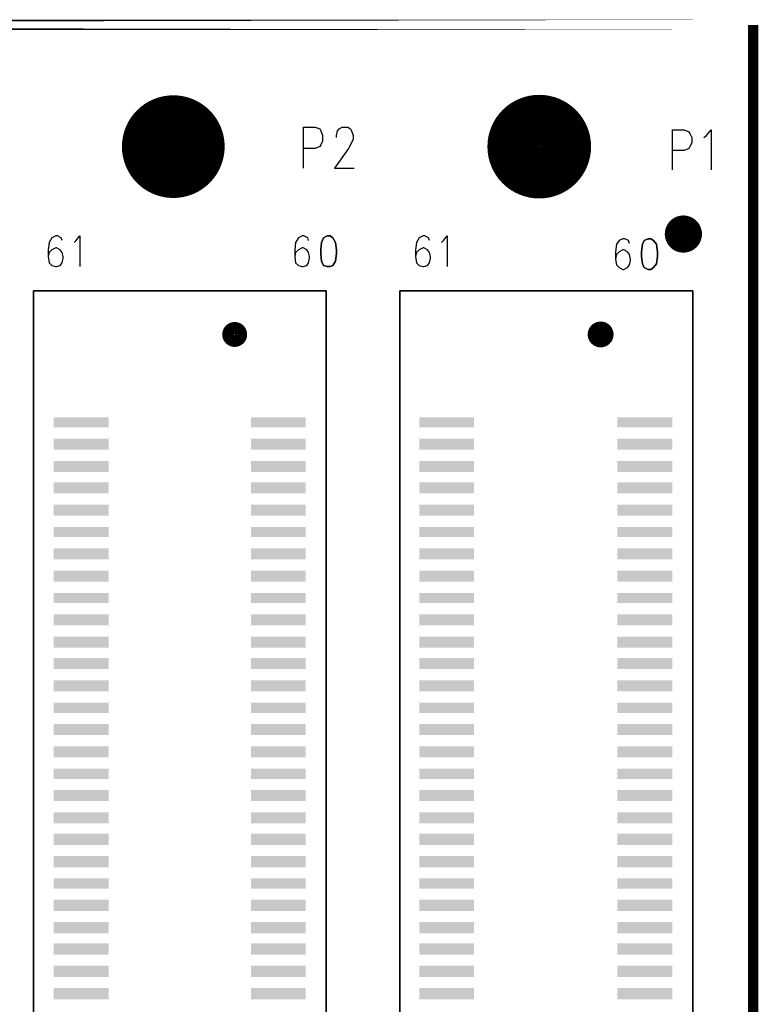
# Model space of a CAD drawing. Extents: x 12 to 27.9, y 10.8 to 21.2.
# Tile 30 of 32: x 21.864 to 22.659, y 17.04 to 18.099. Entities that reach past the tile are written whole.
import ezdxf

# ---------------------------------------------------------------- set-up
doc = ezdxf.new("R2010")
doc.units = 0
doc.layers.add('ASSYDWGBOT_pho', color=1, linetype='CONTINUOUS')

msp = doc.modelspace()

# ---------------------------------------------------------------- linework, layer by layer
at = {"layer": 'ASSYDWGBOT_pho', "const_width": 0.0111}
for points in [[(22.653, 18.093), (17.753, 18.093)], [(22.653, 14.093), (22.653, 18.093)]]:
    msp.add_lwpolyline(points, close=True, dxfattribs=at)
at = {"layer": 'ASSYDWGBOT_pho'}
for points, const_width in [([(22.002, 17.962, 1), (22.057, 17.962, 1), (22.002, 17.962)], 0.0555), ([(22.395, 17.962, 1), (22.451, 17.962, 1), (22.395, 17.962)], 0.0555), ([(22.568, 17.868, 1), (22.588, 17.868, 1), (22.568, 17.868)], 0.02), ([(22.089, 17.76, 1), (22.102, 17.76, 1), (22.089, 17.76)], 0.0138), ([(22.482, 17.76, 1), (22.496, 17.76, 1), (22.482, 17.76)], 0.0138)]:
    msp.add_lwpolyline(points, format="xyb", dxfattribs=dict(at, const_width=const_width))
for points in [[(22.169, 17.983), (22.169, 17.939)], [(22.169, 17.983), (22.182, 17.983)], [(22.182, 17.983), (22.187, 17.981)], [(22.208, 17.981), (22.211, 17.983)], [(22.211, 17.983), (22.217, 17.983)], [(22.217, 17.983), (22.22, 17.981)], [(22.187, 17.981), (22.188, 17.979)], [(22.188, 17.979), (22.19, 17.974)], [(22.19, 17.974), (22.19, 17.968)], [(22.205, 17.974), (22.206, 17.979)], [(22.205, 17.972), (22.205, 17.974)], [(22.206, 17.979), (22.208, 17.981)], [(22.22, 17.981), (22.221, 17.979)], [(22.221, 17.979), (22.223, 17.974)], [(22.223, 17.974), (22.223, 17.97)], [(22.566, 17.98), (22.566, 17.937)], [(22.566, 17.98), (22.579, 17.98)], [(22.579, 17.98), (22.584, 17.978)], [(22.584, 17.978), (22.585, 17.976)], [(22.585, 17.976), (22.587, 17.972)], [(22.6, 17.972), (22.603, 17.974)], [(22.603, 17.974), (22.608, 17.98)], [(22.608, 17.98), (22.608, 17.937)], [(22.187, 17.962), (22.182, 17.96)], [(22.188, 17.964), (22.187, 17.962)], [(22.19, 17.968), (22.188, 17.964)], [(22.221, 17.966), (22.218, 17.96)], [(22.223, 17.97), (22.221, 17.966)], [(22.585, 17.962), (22.584, 17.96)], [(22.587, 17.966), (22.585, 17.962)], [(22.587, 17.972), (22.587, 17.966)], [(22.182, 17.96), (22.169, 17.96)], [(22.218, 17.96), (22.203, 17.939)], [(22.579, 17.958), (22.566, 17.958)], [(22.584, 17.96), (22.579, 17.958)], [(22.203, 17.939), (22.224, 17.939)], [(21.896, 17.859), (21.895, 17.851)], [(21.899, 17.864), (21.896, 17.859)], [(21.903, 17.866), (21.899, 17.864)], [(21.905, 17.866), (21.903, 17.866)], [(21.909, 17.864), (21.905, 17.866)], [(21.91, 17.861), (21.909, 17.864)], [(21.923, 17.859), (21.925, 17.861)], [(21.925, 17.861), (21.929, 17.866)], [(21.929, 17.866), (21.929, 17.833)], [(22.161, 17.859), (22.16, 17.851)], [(22.164, 17.864), (22.161, 17.859)], [(22.168, 17.866), (22.164, 17.864)], [(22.17, 17.866), (22.168, 17.866)], [(22.174, 17.864), (22.17, 17.866)], [(22.175, 17.861), (22.174, 17.864)], [(22.291, 17.859), (22.29, 17.851)], [(22.294, 17.864), (22.291, 17.859)], [(22.298, 17.866), (22.294, 17.864)], [(22.3, 17.866), (22.298, 17.866)], [(22.304, 17.864), (22.3, 17.866)], [(22.305, 17.861), (22.304, 17.864)], [(22.318, 17.859), (22.32, 17.861)], [(22.32, 17.861), (22.324, 17.866)], [(22.324, 17.866), (22.324, 17.833)], [(22.506, 17.857), (22.505, 17.849)], [(22.509, 17.861), (22.506, 17.857)], [(22.513, 17.863), (22.509, 17.861)], [(22.515, 17.863), (22.513, 17.863)], [(22.519, 17.861), (22.515, 17.863)], [(22.52, 17.858), (22.519, 17.861)], [(21.895, 17.851), (21.895, 17.844)], [(21.896, 17.848), (21.895, 17.844)], [(21.899, 17.851), (21.896, 17.848)], [(21.903, 17.853), (21.899, 17.851)], [(21.904, 17.853), (21.903, 17.853)], [(21.908, 17.851), (21.904, 17.853)], [(21.91, 17.848), (21.908, 17.851)], [(21.911, 17.844), (21.91, 17.848)], [(22.16, 17.851), (22.16, 17.844)], [(22.161, 17.848), (22.16, 17.844)], [(22.164, 17.851), (22.161, 17.848)], [(22.168, 17.853), (22.164, 17.851)], [(22.169, 17.853), (22.168, 17.853)], [(22.173, 17.851), (22.169, 17.853)], [(22.175, 17.848), (22.173, 17.851)], [(22.176, 17.844), (22.175, 17.848)], [(22.29, 17.851), (22.29, 17.844)], [(22.291, 17.848), (22.29, 17.844)], [(22.294, 17.851), (22.291, 17.848)], [(22.298, 17.853), (22.294, 17.851)], [(22.299, 17.853), (22.298, 17.853)], [(22.303, 17.851), (22.299, 17.853)], [(22.305, 17.848), (22.303, 17.851)], [(22.306, 17.844), (22.305, 17.848)], [(22.505, 17.849), (22.505, 17.841)], [(22.506, 17.846), (22.505, 17.841)], [(22.509, 17.849), (22.506, 17.846)], [(22.513, 17.851), (22.509, 17.849)], [(22.514, 17.851), (22.513, 17.851)], [(22.518, 17.849), (22.514, 17.851)], [(22.52, 17.846), (22.518, 17.849)], [(22.521, 17.841), (22.52, 17.846)], [(21.895, 17.844), (21.896, 17.837)], [(21.896, 17.837), (21.899, 17.834)], [(21.908, 17.834), (21.91, 17.837)], [(21.91, 17.837), (21.911, 17.842)], [(21.911, 17.842), (21.911, 17.844)], [(22.16, 17.844), (22.161, 17.837)], [(22.161, 17.837), (22.164, 17.834)], [(22.173, 17.834), (22.175, 17.837)], [(22.175, 17.837), (22.176, 17.842)], [(22.176, 17.842), (22.176, 17.844)], [(22.29, 17.844), (22.291, 17.837)], [(22.291, 17.837), (22.294, 17.834)], [(22.303, 17.834), (22.305, 17.837)], [(22.305, 17.837), (22.306, 17.842)], [(22.306, 17.842), (22.306, 17.844)], [(22.505, 17.841), (22.506, 17.835)], [(22.506, 17.835), (22.509, 17.832)], [(22.518, 17.832), (22.52, 17.835)], [(22.52, 17.835), (22.521, 17.84)], [(22.521, 17.84), (22.521, 17.841)], [(21.899, 17.834), (21.903, 17.833)], [(21.903, 17.833), (21.904, 17.833)], [(21.904, 17.833), (21.908, 17.834)], [(22.164, 17.834), (22.168, 17.833)], [(22.168, 17.833), (22.169, 17.833)], [(22.169, 17.833), (22.173, 17.834)], [(22.294, 17.834), (22.298, 17.833)], [(22.298, 17.833), (22.299, 17.833)], [(22.299, 17.833), (22.303, 17.834)], [(22.509, 17.832), (22.513, 17.83)], [(22.513, 17.83), (22.514, 17.83)], [(22.514, 17.83), (22.518, 17.832)]]:
    msp.add_lwpolyline(points, dxfattribs=at)
for points in [[(22.189, 17.859), (22.188, 17.851)], [(22.191, 17.864), (22.189, 17.859)], [(22.195, 17.866), (22.191, 17.864)], [(22.198, 17.866), (22.195, 17.866)], [(22.201, 17.864), (22.198, 17.866)], [(22.204, 17.859), (22.201, 17.864)], [(22.205, 17.851), (22.204, 17.859)], [(22.534, 17.857), (22.533, 17.849)], [(22.536, 17.861), (22.534, 17.857)], [(22.54, 17.863), (22.536, 17.861)], [(22.543, 17.863), (22.54, 17.863)], [(22.546, 17.861), (22.543, 17.863)], [(22.549, 17.857), (22.546, 17.861)], [(22.55, 17.849), (22.549, 17.857)], [(22.188, 17.851), (22.188, 17.847)], [(22.188, 17.847), (22.189, 17.839)], [(22.204, 17.839), (22.205, 17.847)], [(22.205, 17.847), (22.205, 17.851)], [(22.533, 17.849), (22.533, 17.844)], [(22.55, 17.844), (22.55, 17.849)], [(22.189, 17.839), (22.191, 17.834)], [(22.201, 17.834), (22.204, 17.839)], [(22.533, 17.844), (22.534, 17.836)], [(22.534, 17.836), (22.536, 17.832)], [(22.546, 17.832), (22.549, 17.836)], [(22.549, 17.836), (22.55, 17.844)], [(22.191, 17.834), (22.195, 17.833)], [(22.195, 17.833), (22.198, 17.833)], [(22.198, 17.833), (22.201, 17.834)], [(22.536, 17.832), (22.54, 17.83)], [(22.54, 17.83), (22.543, 17.83)], [(22.543, 17.83), (22.546, 17.832)], [(21.879, 16.13), (21.879, 17.807)], [(21.879, 17.807), (22.194, 17.807)], [(22.194, 17.807), (22.194, 16.209)], [(22.273, 16.13), (22.273, 17.807)], [(22.273, 17.807), (22.588, 17.807)], [(22.588, 17.807), (22.588, 16.209)]]:
    msp.add_lwpolyline(points, close=True, dxfattribs=at)
for points in [[(21.96, 17.66), (21.96, 17.671), (21.901, 17.66), (21.901, 17.671)], [(22.172, 17.66), (22.172, 17.671), (22.113, 17.66), (22.113, 17.671)], [(22.353, 17.66), (22.353, 17.671), (22.294, 17.66), (22.294, 17.671)], [(22.566, 17.66), (22.566, 17.671), (22.507, 17.66), (22.507, 17.671)], [(21.96, 17.636), (21.96, 17.648), (21.901, 17.636), (21.901, 17.648)], [(22.172, 17.636), (22.172, 17.648), (22.113, 17.636), (22.113, 17.648)], [(22.353, 17.636), (22.353, 17.648), (22.294, 17.636), (22.294, 17.648)], [(22.566, 17.636), (22.566, 17.648), (22.507, 17.636), (22.507, 17.648)], [(21.96, 17.612), (21.96, 17.624), (21.901, 17.612), (21.901, 17.624)], [(22.172, 17.612), (22.172, 17.624), (22.113, 17.612), (22.113, 17.624)], [(22.353, 17.612), (22.353, 17.624), (22.294, 17.612), (22.294, 17.624)], [(22.566, 17.612), (22.566, 17.624), (22.507, 17.612), (22.507, 17.624)], [(21.96, 17.589), (21.96, 17.601), (21.901, 17.589), (21.901, 17.601)], [(22.172, 17.589), (22.172, 17.601), (22.113, 17.589), (22.113, 17.601)], [(22.353, 17.589), (22.353, 17.601), (22.294, 17.589), (22.294, 17.601)], [(22.566, 17.589), (22.566, 17.601), (22.507, 17.589), (22.507, 17.601)], [(21.96, 17.565), (21.96, 17.577), (21.901, 17.565), (21.901, 17.577)], [(22.172, 17.565), (22.172, 17.577), (22.113, 17.565), (22.113, 17.577)], [(22.353, 17.565), (22.353, 17.577), (22.294, 17.565), (22.294, 17.577)], [(22.566, 17.565), (22.566, 17.577), (22.507, 17.565), (22.507, 17.577)], [(21.96, 17.542), (21.96, 17.553), (21.901, 17.542), (21.901, 17.553)], [(22.172, 17.542), (22.172, 17.553), (22.113, 17.542), (22.113, 17.553)], [(22.353, 17.542), (22.353, 17.553), (22.294, 17.542), (22.294, 17.553)], [(22.566, 17.542), (22.566, 17.553), (22.507, 17.542), (22.507, 17.553)], [(21.96, 17.518), (21.96, 17.53), (21.901, 17.518), (21.901, 17.53)], [(22.172, 17.518), (22.172, 17.53), (22.113, 17.518), (22.113, 17.53)], [(22.353, 17.518), (22.353, 17.53), (22.294, 17.518), (22.294, 17.53)], [(22.566, 17.518), (22.566, 17.53), (22.507, 17.518), (22.507, 17.53)], [(21.96, 17.494), (21.96, 17.506), (21.901, 17.494), (21.901, 17.506)], [(22.172, 17.494), (22.172, 17.506), (22.113, 17.494), (22.113, 17.506)], [(22.353, 17.494), (22.353, 17.506), (22.294, 17.494), (22.294, 17.506)], [(22.566, 17.494), (22.566, 17.506), (22.507, 17.494), (22.507, 17.506)], [(21.96, 17.471), (21.96, 17.482), (21.901, 17.471), (21.901, 17.482)], [(22.172, 17.471), (22.172, 17.482), (22.113, 17.471), (22.113, 17.482)], [(22.353, 17.471), (22.353, 17.482), (22.294, 17.471), (22.294, 17.482)], [(22.566, 17.471), (22.566, 17.482), (22.507, 17.471), (22.507, 17.482)], [(21.96, 17.447), (21.96, 17.459), (21.901, 17.447), (21.901, 17.459)], [(22.172, 17.447), (22.172, 17.459), (22.113, 17.447), (22.113, 17.459)], [(22.353, 17.447), (22.353, 17.459), (22.294, 17.447), (22.294, 17.459)], [(22.566, 17.447), (22.566, 17.459), (22.507, 17.447), (22.507, 17.459)], [(21.96, 17.423), (21.96, 17.435), (21.901, 17.423), (21.901, 17.435)], [(22.172, 17.423), (22.172, 17.435), (22.113, 17.423), (22.113, 17.435)], [(22.353, 17.423), (22.353, 17.435), (22.294, 17.423), (22.294, 17.435)], [(22.566, 17.423), (22.566, 17.435), (22.507, 17.423), (22.507, 17.435)], [(21.96, 17.4), (21.96, 17.412), (21.901, 17.4), (21.901, 17.412)], [(22.172, 17.4), (22.172, 17.412), (22.113, 17.4), (22.113, 17.412)], [(22.353, 17.4), (22.353, 17.412), (22.294, 17.4), (22.294, 17.412)], [(22.566, 17.4), (22.566, 17.412), (22.507, 17.4), (22.507, 17.412)], [(21.96, 17.376), (21.96, 17.388), (21.901, 17.376), (21.901, 17.388)], [(22.172, 17.376), (22.172, 17.388), (22.113, 17.376), (22.113, 17.388)], [(22.353, 17.376), (22.353, 17.388), (22.294, 17.376), (22.294, 17.388)], [(22.566, 17.376), (22.566, 17.388), (22.507, 17.376), (22.507, 17.388)], [(21.96, 17.353), (21.96, 17.364), (21.901, 17.353), (21.901, 17.364)], [(22.172, 17.353), (22.172, 17.364), (22.113, 17.353), (22.113, 17.364)], [(22.353, 17.353), (22.353, 17.364), (22.294, 17.353), (22.294, 17.364)], [(22.566, 17.353), (22.566, 17.364), (22.507, 17.353), (22.507, 17.364)], [(21.96, 17.329), (21.96, 17.341), (21.901, 17.329), (21.901, 17.341)], [(22.172, 17.329), (22.172, 17.341), (22.113, 17.329), (22.113, 17.341)], [(22.353, 17.329), (22.353, 17.341), (22.294, 17.329), (22.294, 17.341)], [(22.566, 17.329), (22.566, 17.341), (22.507, 17.329), (22.507, 17.341)], [(21.96, 17.305), (21.96, 17.317), (21.901, 17.305), (21.901, 17.317)], [(22.172, 17.305), (22.172, 17.317), (22.113, 17.305), (22.113, 17.317)], [(22.353, 17.305), (22.353, 17.317), (22.294, 17.305), (22.294, 17.317)], [(22.566, 17.305), (22.566, 17.317), (22.507, 17.305), (22.507, 17.317)], [(21.96, 17.282), (21.96, 17.293), (21.901, 17.282), (21.901, 17.293)], [(22.172, 17.282), (22.172, 17.293), (22.113, 17.282), (22.113, 17.293)], [(22.353, 17.282), (22.353, 17.293), (22.294, 17.282), (22.294, 17.293)], [(22.566, 17.282), (22.566, 17.293), (22.507, 17.282), (22.507, 17.293)], [(21.96, 17.258), (21.96, 17.27), (21.901, 17.258), (21.901, 17.27)], [(22.172, 17.258), (22.172, 17.27), (22.113, 17.258), (22.113, 17.27)], [(22.353, 17.258), (22.353, 17.27), (22.294, 17.258), (22.294, 17.27)], [(22.566, 17.258), (22.566, 17.27), (22.507, 17.258), (22.507, 17.27)], [(21.96, 17.234), (21.96, 17.246), (21.901, 17.234), (21.901, 17.246)], [(22.172, 17.234), (22.172, 17.246), (22.113, 17.234), (22.113, 17.246)], [(22.353, 17.234), (22.353, 17.246), (22.294, 17.234), (22.294, 17.246)], [(22.566, 17.234), (22.566, 17.246), (22.507, 17.234), (22.507, 17.246)], [(21.96, 17.211), (21.96, 17.223), (21.901, 17.211), (21.901, 17.223)], [(22.172, 17.211), (22.172, 17.223), (22.113, 17.211), (22.113, 17.223)], [(22.353, 17.211), (22.353, 17.223), (22.294, 17.211), (22.294, 17.223)], [(22.566, 17.211), (22.566, 17.223), (22.507, 17.211), (22.507, 17.223)], [(21.96, 17.187), (21.96, 17.199), (21.901, 17.187), (21.901, 17.199)], [(22.172, 17.187), (22.172, 17.199), (22.113, 17.187), (22.113, 17.199)], [(22.353, 17.187), (22.353, 17.199), (22.294, 17.187), (22.294, 17.199)], [(22.566, 17.187), (22.566, 17.199), (22.507, 17.187), (22.507, 17.199)], [(21.96, 17.164), (21.96, 17.175), (21.901, 17.164), (21.901, 17.175)], [(22.172, 17.164), (22.172, 17.175), (22.113, 17.164), (22.113, 17.175)], [(22.353, 17.164), (22.353, 17.175), (22.294, 17.164), (22.294, 17.175)], [(22.566, 17.164), (22.566, 17.175), (22.507, 17.164), (22.507, 17.175)], [(21.96, 17.14), (21.96, 17.152), (21.901, 17.14), (21.901, 17.152)], [(22.172, 17.14), (22.172, 17.152), (22.113, 17.14), (22.113, 17.152)], [(22.353, 17.14), (22.353, 17.152), (22.294, 17.14), (22.294, 17.152)], [(22.566, 17.14), (22.566, 17.152), (22.507, 17.14), (22.507, 17.152)], [(21.96, 17.116), (21.96, 17.128), (21.901, 17.116), (21.901, 17.128)], [(22.172, 17.116), (22.172, 17.128), (22.113, 17.116), (22.113, 17.128)], [(22.353, 17.116), (22.353, 17.128), (22.294, 17.116), (22.294, 17.128)], [(22.566, 17.116), (22.566, 17.128), (22.507, 17.116), (22.507, 17.128)], [(21.96, 17.093), (21.96, 17.105), (21.901, 17.093), (21.901, 17.105)], [(22.172, 17.093), (22.172, 17.105), (22.113, 17.093), (22.113, 17.105)], [(22.353, 17.093), (22.353, 17.105), (22.294, 17.093), (22.294, 17.105)], [(22.566, 17.093), (22.566, 17.105), (22.507, 17.093), (22.507, 17.105)], [(21.96, 17.069), (21.96, 17.081), (21.901, 17.069), (21.901, 17.081)], [(22.172, 17.069), (22.172, 17.081), (22.113, 17.069), (22.113, 17.081)], [(22.353, 17.069), (22.353, 17.081), (22.294, 17.069), (22.294, 17.081)], [(22.566, 17.069), (22.566, 17.081), (22.507, 17.069), (22.507, 17.081)], [(21.96, 17.045), (21.96, 17.057), (21.901, 17.045), (21.901, 17.057)], [(22.172, 17.045), (22.172, 17.057), (22.113, 17.045), (22.113, 17.057)], [(22.353, 17.045), (22.353, 17.057), (22.294, 17.045), (22.294, 17.057)], [(22.566, 17.045), (22.566, 17.057), (22.507, 17.045), (22.507, 17.057)]]:
    msp.add_solid(points, dxfattribs=at)

doc.saveas('drawing.dxf')
